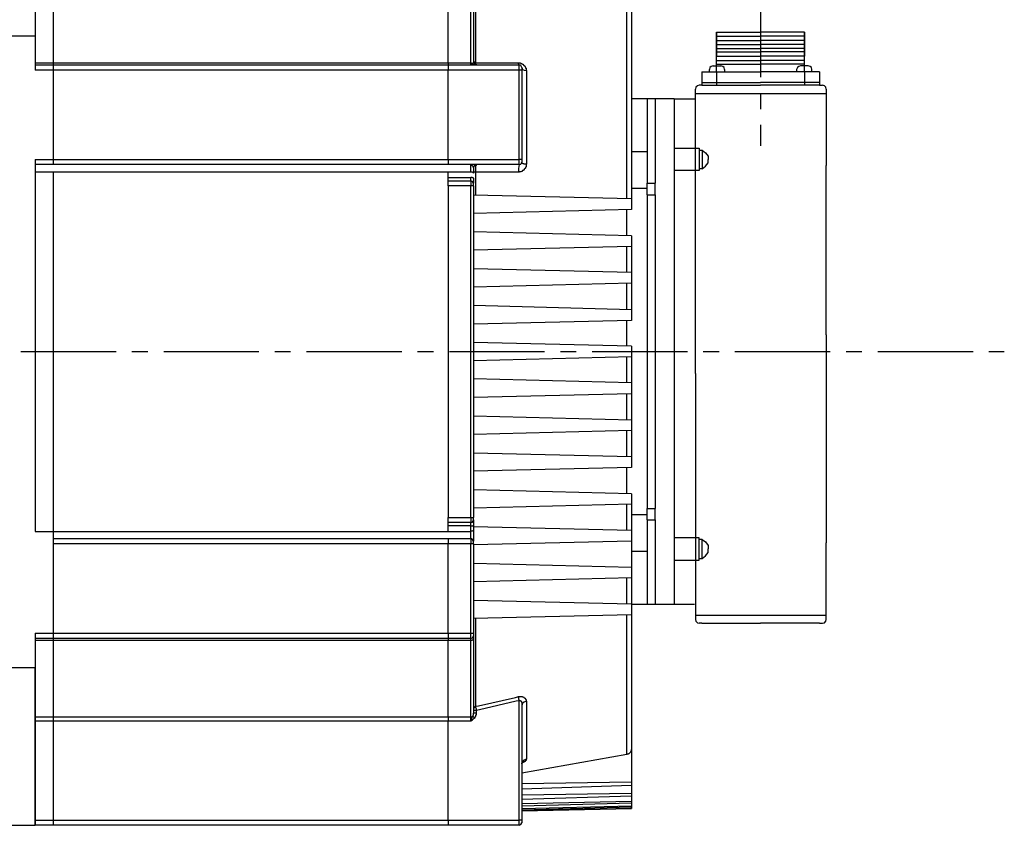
# Model space of a CAD drawing. Header units: millimetres. Extents: x 32176 to 33806, y 9889 to 10961.
# Tile 28 of 41: x 32690 to 32788, y 10291 to 10372. Entities that reach past the tile are written whole.
import ezdxf

# ---------------------------------------------------------------- set-up
doc = ezdxf.new("R2010")
doc.units = ezdxf.units.MM
doc.linetypes.add('CENTER2', pattern=[28.575, 19.05, -3.175, 3.175, -3.175])
doc.layers.add('Center', color=1, linetype='CENTER2')
doc.layers.add('Z_entity', color=7, linetype='Continuous')

msp = doc.modelspace()

# ---------------------------------------------------------------- linework, layer by layer
at = {"layer": 'Center', "ltscale": 0.5}
for p, q in [((32763.775, 10375.552), (32763.775, 10359.178)), ((32632.627, 10338.592), (32788.156, 10338.592))]:
    msp.add_line(p, q, dxfattribs=at)
at = {"layer": 'Z_entity', "color": 7}
for p, q in [((32691.213, 10385.971), (32691.213, 10370.171)), ((32735.267, 10382.625), (32735.267, 10367.46)), ((32750.39, 10353.862), (32750.39, 10379.956)), ((32750.856, 10379.871), (32750.856, 10353.862)), ((32693.034, 10367.46), (32693.034, 10375.127)), ((32732.514, 10367.46), (32732.514, 10375.127)), ((32734.801, 10367.46), (32734.801, 10375.127)), ((32735.055, 10374.915), (32735.055, 10367.545)), ((32681.978, 10370.171), (32691.213, 10370.171)), ((32691.213, 10370.171), (32691.213, 10366.74)), ((32759.37, 10370.552), (32759.37, 10368.138)), ((32759.37, 10366.57), (32759.37, 10370.552)), ((32759.37, 10370.552), (32763.775, 10370.552)), ((32759.37, 10370.129), (32763.775, 10370.129)), ((32768.181, 10370.552), (32763.775, 10370.552)), ((32768.181, 10370.129), (32763.775, 10370.129)), ((32768.181, 10370.552), (32768.181, 10368.138)), ((32768.181, 10366.57), (32768.181, 10370.552)), ((32759.37, 10369.705), (32763.775, 10369.705)), ((32759.37, 10369.324), (32763.775, 10369.324)), ((32759.37, 10368.9), (32763.775, 10368.9)), ((32768.181, 10369.705), (32763.775, 10369.705)), ((32768.181, 10369.324), (32763.775, 10369.324)), ((32768.181, 10368.9), (32763.775, 10368.9)), ((32759.37, 10368.561), (32763.775, 10368.561)), ((32759.37, 10368.138), (32763.775, 10368.138)), ((32768.181, 10368.561), (32763.775, 10368.561)), ((32768.181, 10368.138), (32763.775, 10368.138)), ((32691.213, 10367.46), (32693.034, 10367.46)), ((32691.213, 10367.291), (32693.034, 10367.291)), ((32693.034, 10367.291), (32693.034, 10367.46)), ((32693.034, 10367.46), (32732.514, 10367.46)), ((32693.034, 10366.74), (32693.034, 10367.291)), ((32693.034, 10367.291), (32732.514, 10367.291)), ((32732.514, 10367.46), (32734.801, 10367.46)), ((32732.514, 10367.46), (32732.514, 10367.291)), ((32732.514, 10367.291), (32739.63, 10367.291)), ((32732.514, 10367.291), (32732.514, 10366.74)), ((32734.971, 10367.418), (32734.801, 10367.46)), ((32734.801, 10367.291), (32734.801, 10367.46)), ((32734.886, 10367.291), (32734.801, 10367.291)), ((32734.971, 10367.418), (32734.886, 10367.333)), ((32734.886, 10367.333), (32734.886, 10367.291)), ((32735.055, 10367.502), (32734.971, 10367.418)), ((32734.971, 10367.418), (32735.055, 10367.333)), ((32735.055, 10367.629), (32735.14, 10367.502)), ((32735.055, 10367.545), (32735.14, 10367.333)), ((32735.055, 10367.545), (32735.055, 10367.502)), ((32735.055, 10367.333), (32735.182, 10367.291)), ((32735.14, 10367.502), (32735.267, 10367.46)), ((32735.14, 10367.333), (32735.309, 10367.291)), ((32735.267, 10367.46), (32735.267, 10367.333)), ((32735.267, 10367.46), (32735.564, 10367.46)), ((32735.267, 10367.333), (32735.309, 10367.333)), ((32735.309, 10367.333), (32735.309, 10367.291)), ((32735.564, 10367.46), (32739.249, 10367.46)), ((32739.249, 10367.46), (32739.545, 10367.46)), ((32739.545, 10367.375), (32739.545, 10367.46)), ((32739.545, 10367.46), (32739.757, 10367.46)), ((32739.588, 10367.375), (32739.545, 10367.375)), ((32739.588, 10367.291), (32739.588, 10367.375)), ((32739.63, 10367.291), (32739.588, 10367.291)), ((32739.8, 10367.206), (32739.63, 10367.291)), ((32739.63, 10366.74), (32739.63, 10367.291)), ((32739.757, 10367.46), (32739.757, 10367.418)), ((32739.757, 10367.418), (32739.842, 10367.418)), ((32739.884, 10366.994), (32739.8, 10367.206)), ((32739.842, 10367.418), (32739.884, 10367.375)), ((32739.884, 10367.375), (32739.927, 10367.375)), ((32739.884, 10366.994), (32739.969, 10366.825)), ((32739.884, 10366.994), (32739.884, 10366.74)), ((32739.927, 10367.375), (32739.969, 10367.333)), ((32739.969, 10367.333), (32740.011, 10367.333)), ((32740.011, 10367.333), (32740.011, 10367.291)), ((32740.011, 10367.291), (32740.054, 10367.291)), ((32740.054, 10367.291), (32740.054, 10367.248)), ((32740.054, 10367.248), (32740.096, 10367.248)), ((32740.096, 10367.248), (32740.096, 10367.206)), ((32740.096, 10367.206), (32740.139, 10367.206)), ((32740.139, 10367.206), (32740.139, 10367.163)), ((32740.139, 10367.163), (32740.181, 10367.163)), ((32740.181, 10367.163), (32740.181, 10367.121)), ((32740.181, 10367.121), (32740.223, 10367.121)), ((32740.223, 10367.121), (32740.223, 10367.036)), ((32740.223, 10367.036), (32740.266, 10367.036)), ((32740.266, 10367.036), (32740.266, 10366.952)), ((32740.266, 10366.952), (32740.308, 10366.952)), ((32740.308, 10366.952), (32740.308, 10366.697)), ((32758.692, 10366.994), (32758.65, 10366.825)), ((32758.819, 10367.121), (32758.692, 10366.994)), ((32759.031, 10367.163), (32758.819, 10367.121)), ((32759.031, 10367.163), (32759.794, 10367.163)), ((32759.37, 10367.714), (32763.775, 10367.714)), ((32759.37, 10367.333), (32763.775, 10367.333)), ((32760.005, 10367.121), (32759.794, 10367.163)), ((32760.132, 10366.994), (32760.005, 10367.121)), ((32760.175, 10366.825), (32760.132, 10366.994)), ((32768.181, 10367.714), (32763.775, 10367.714)), ((32768.181, 10367.333), (32763.775, 10367.333)), ((32767.461, 10366.994), (32767.376, 10366.825)), ((32767.588, 10367.121), (32767.461, 10366.994)), ((32767.757, 10367.163), (32767.588, 10367.121)), ((32768.52, 10367.163), (32767.757, 10367.163)), ((32768.732, 10367.121), (32768.52, 10367.163)), ((32768.859, 10366.994), (32768.732, 10367.121)), ((32768.901, 10366.825), (32768.859, 10366.994)), ((32693.034, 10366.74), (32691.213, 10366.74)), ((32693.034, 10357.802), (32693.034, 10366.74)), ((32732.514, 10366.74), (32693.034, 10366.74)), ((32739.63, 10366.74), (32732.514, 10366.74)), ((32732.514, 10357.802), (32732.514, 10366.74)), ((32739.884, 10366.74), (32739.63, 10366.74)), ((32739.63, 10357.802), (32739.63, 10366.74)), ((32739.884, 10366.74), (32739.884, 10357.802)), ((32739.969, 10366.825), (32740.139, 10366.74)), ((32740.139, 10366.74), (32740.35, 10366.697)), ((32740.308, 10366.697), (32740.35, 10366.697)), ((32740.35, 10366.697), (32740.35, 10357.336)), ((32757.887, 10366.57), (32757.887, 10365.257)), ((32757.887, 10366.57), (32763.775, 10366.57)), ((32758.65, 10366.57), (32758.65, 10366.825)), ((32759.37, 10366.57), (32759.37, 10365.257)), ((32760.175, 10366.825), (32760.175, 10366.57)), ((32769.663, 10366.57), (32763.775, 10366.57)), ((32767.376, 10366.825), (32767.376, 10366.57)), ((32768.181, 10366.57), (32768.181, 10365.257)), ((32768.901, 10366.57), (32768.901, 10366.825)), ((32769.663, 10366.57), (32769.663, 10365.257)), ((32757.294, 10365.045), (32757.252, 10364.834)), ((32757.464, 10365.173), (32757.294, 10365.045)), ((32757.633, 10365.257), (32757.464, 10365.173)), ((32757.887, 10365.257), (32757.633, 10365.257)), ((32757.887, 10365.511), (32763.775, 10365.511)), ((32757.887, 10365.257), (32763.775, 10365.257)), ((32769.663, 10365.511), (32763.775, 10365.511)), ((32769.663, 10365.257), (32763.775, 10365.257)), ((32769.663, 10365.257), (32769.96, 10365.257)), ((32770.172, 10365.173), (32769.96, 10365.257)), ((32770.299, 10365.045), (32770.172, 10365.173)), ((32770.341, 10364.834), (32770.299, 10365.045)), ((32757.252, 10363.859), (32757.252, 10364.834)), ((32757.252, 10364.41), (32770.341, 10364.41)), ((32770.341, 10364.834), (32770.341, 10357.209)), ((32753.228, 10363.859), (32750.856, 10363.859)), ((32752.423, 10363.859), (32752.423, 10358.564)), ((32755.134, 10363.859), (32753.228, 10363.859)), ((32753.228, 10363.859), (32753.228, 10358.564)), ((32755.134, 10363.859), (32755.134, 10313.324)), ((32755.134, 10363.859), (32757.252, 10363.859)), ((32757.252, 10357.209), (32757.252, 10363.859)), ((32752.423, 10358.564), (32750.856, 10358.564)), ((32752.423, 10358.564), (32752.423, 10355.43)), ((32753.228, 10358.564), (32753.228, 10355.43)), ((32755.134, 10358.946), (32757.633, 10358.946)), ((32755.134, 10358.861), (32755.134, 10356.15)), ((32757.633, 10358.946), (32757.633, 10356.701)), ((32757.633, 10358.734), (32757.93, 10358.734)), ((32757.93, 10358.734), (32758.269, 10358.48)), ((32757.93, 10358.734), (32757.93, 10356.87)), ((32758.269, 10358.48), (32758.523, 10358.141)), ((32758.523, 10358.141), (32758.523, 10357.802)), ((32691.213, 10357.802), (32691.213, 10320.61)), ((32691.213, 10357.802), (32693.034, 10357.802)), ((32693.034, 10357.294), (32691.213, 10357.294)), ((32693.034, 10357.294), (32693.034, 10357.802)), ((32693.034, 10357.802), (32732.514, 10357.802)), ((32732.514, 10357.294), (32693.034, 10357.294)), ((32732.514, 10357.802), (32739.63, 10357.802)), ((32732.514, 10357.802), (32732.514, 10357.294)), ((32739.63, 10357.294), (32732.514, 10357.294)), ((32734.801, 10356.531), (32734.801, 10357.294)), ((32734.801, 10357.251), (32734.801, 10357.294)), ((32734.886, 10357.251), (32734.801, 10357.251)), ((32734.886, 10357.209), (32734.886, 10357.251)), ((32734.928, 10357.209), (32734.886, 10357.209)), ((32734.928, 10357.166), (32734.928, 10357.209)), ((32734.971, 10357.166), (32734.928, 10357.166)), ((32734.971, 10357.124), (32734.971, 10357.166)), ((32735.013, 10357.124), (32734.971, 10357.124)), ((32735.013, 10357.039), (32735.013, 10357.124)), ((32735.14, 10357.209), (32735.055, 10356.997)), ((32735.309, 10357.294), (32735.14, 10357.209)), ((32735.309, 10357.209), (32735.267, 10357.166)), ((32735.267, 10357.166), (32735.267, 10356.87)), ((32735.309, 10357.294), (32735.309, 10357.209)), ((32739.63, 10357.294), (32739.545, 10356.912)), ((32739.63, 10357.294), (32739.63, 10357.802)), ((32739.884, 10357.802), (32739.63, 10357.802)), ((32739.63, 10357.294), (32739.8, 10357.336)), ((32739.8, 10357.336), (32739.884, 10357.548)), ((32739.884, 10357.802), (32739.884, 10357.548)), ((32739.884, 10357.505), (32739.884, 10357.548)), ((32739.969, 10357.421), (32739.884, 10357.505)), ((32740.011, 10357.378), (32739.969, 10357.421)), ((32740.096, 10357.378), (32740.011, 10357.378)), ((32740.139, 10357.336), (32740.096, 10357.378)), ((32740.35, 10357.336), (32740.139, 10357.336)), ((32740.308, 10357.082), (32740.266, 10357.039)), ((32740.35, 10357.336), (32740.308, 10357.294)), ((32740.308, 10357.294), (32740.308, 10357.082)), ((32757.252, 10336.41), (32757.252, 10357.209)), ((32757.93, 10356.87), (32758.269, 10357.124)), ((32758.269, 10357.124), (32758.523, 10357.463)), ((32758.523, 10357.463), (32758.523, 10357.802)), ((32770.341, 10340.265), (32770.341, 10357.209)), ((32693.034, 10356.531), (32691.213, 10356.531)), ((32693.034, 10320.61), (32693.034, 10356.531)), ((32732.514, 10356.531), (32693.034, 10356.531)), ((32734.801, 10356.531), (32732.514, 10356.531)), ((32732.514, 10356.023), (32732.514, 10356.531)), ((32734.971, 10356.531), (32734.801, 10356.531)), ((32735.013, 10356.489), (32734.971, 10356.531)), ((32735.055, 10357.039), (32735.013, 10357.039)), ((32735.055, 10356.446), (32735.013, 10356.489)), ((32735.055, 10356.997), (32735.055, 10357.039)), ((32735.055, 10356.997), (32735.055, 10356.446)), ((32735.055, 10356.658), (32735.055, 10356.616)), ((32735.055, 10356.616), (32735.098, 10356.616)), ((32735.098, 10356.616), (32735.098, 10356.573)), ((32735.098, 10356.573), (32735.182, 10356.573)), ((32735.182, 10356.573), (32735.225, 10356.531)), ((32735.225, 10356.531), (32735.267, 10356.531)), ((32735.267, 10356.87), (32735.267, 10356.616)), ((32735.267, 10356.616), (32735.267, 10356.531)), ((32735.775, 10356.531), (32735.267, 10356.531)), ((32735.267, 10356.531), (32735.267, 10354.244)), ((32738.868, 10356.531), (32735.775, 10356.531)), ((32739.545, 10356.531), (32738.868, 10356.531)), ((32739.545, 10356.912), (32739.545, 10356.531)), ((32739.63, 10356.531), (32739.545, 10356.531)), ((32739.673, 10356.573), (32739.63, 10356.531)), ((32739.8, 10356.573), (32739.673, 10356.573)), ((32739.842, 10356.616), (32739.8, 10356.573)), ((32739.927, 10356.616), (32739.842, 10356.616)), ((32739.969, 10356.658), (32739.927, 10356.658)), ((32739.927, 10356.658), (32739.927, 10356.616)), ((32740.054, 10356.701), (32739.969, 10356.701)), ((32739.969, 10356.701), (32739.969, 10356.658)), ((32740.096, 10356.743), (32740.054, 10356.743)), ((32740.054, 10356.743), (32740.054, 10356.701)), ((32740.139, 10356.785), (32740.096, 10356.785)), ((32740.096, 10356.785), (32740.096, 10356.743)), ((32740.223, 10356.912), (32740.139, 10356.828)), ((32740.139, 10356.828), (32740.139, 10356.785)), ((32740.266, 10356.955), (32740.223, 10356.955)), ((32740.223, 10356.955), (32740.223, 10356.912)), ((32740.266, 10357.039), (32740.266, 10356.955)), ((32757.633, 10356.701), (32755.134, 10356.701)), ((32755.134, 10356.15), (32755.134, 10354.964)), ((32757.93, 10356.87), (32757.633, 10356.87)), ((32732.514, 10355.684), (32732.514, 10356.023)), ((32732.514, 10356.023), (32734.801, 10356.023)), ((32732.514, 10355.684), (32734.801, 10355.684)), ((32732.514, 10355.176), (32732.514, 10355.684)), ((32732.514, 10355.176), (32732.514, 10322.008)), ((32734.801, 10355.176), (32732.514, 10355.176)), ((32734.928, 10356.023), (32734.801, 10356.023)), ((32734.801, 10355.684), (32734.801, 10356.023)), ((32734.971, 10355.599), (32734.801, 10355.684)), ((32734.801, 10355.684), (32734.801, 10355.176)), ((32734.801, 10322.008), (32734.801, 10355.176)), ((32735.055, 10355.176), (32734.801, 10355.176)), ((32734.971, 10355.98), (32734.928, 10356.023)), ((32735.013, 10355.98), (32734.971, 10355.98)), ((32735.055, 10355.43), (32734.971, 10355.599)), ((32735.055, 10355.938), (32735.013, 10355.98)), ((32735.055, 10355.938), (32735.055, 10355.43)), ((32735.055, 10355.176), (32735.055, 10355.43)), ((32735.055, 10355.176), (32735.055, 10322.008)), ((32752.423, 10354.286), (32752.423, 10355.43)), ((32752.423, 10355.43), (32753.228, 10355.43)), ((32753.228, 10354.286), (32753.228, 10355.43)), ((32750.856, 10353.862), (32735.055, 10354.244)), ((32752.423, 10354.921), (32750.856, 10354.921)), ((32752.423, 10354.286), (32753.228, 10354.286)), ((32752.423, 10354.286), (32752.423, 10322.897)), ((32753.228, 10354.286), (32753.228, 10322.897)), ((32750.856, 10353.862), (32750.856, 10352.803)), ((32750.856, 10352.803), (32735.055, 10352.422)), ((32750.39, 10350.177), (32750.39, 10352.761)), ((32750.856, 10350.177), (32735.055, 10350.558)), ((32750.856, 10350.177), (32750.856, 10349.118)), ((32750.856, 10349.118), (32735.055, 10348.737)), ((32750.39, 10346.492), (32750.39, 10349.076)), ((32750.856, 10349.118), (32750.856, 10346.492)), ((32750.856, 10346.492), (32735.055, 10346.873)), ((32750.856, 10346.492), (32750.856, 10345.433)), ((32750.856, 10345.433), (32735.055, 10345.052)), ((32750.39, 10342.806), (32750.39, 10345.39)), ((32750.856, 10345.433), (32750.856, 10342.764)), ((32750.856, 10342.764), (32735.055, 10343.188)), ((32750.856, 10342.764), (32750.856, 10341.705)), ((32750.856, 10341.705), (32735.055, 10341.324)), ((32750.39, 10339.121), (32750.39, 10341.705)), ((32750.856, 10339.121), (32735.055, 10339.502)), ((32770.341, 10340.265), (32770.341, 10319.466)), ((32750.856, 10339.121), (32750.856, 10338.062)), ((32750.856, 10338.062), (32735.055, 10337.681)), ((32750.39, 10335.478), (32750.39, 10338.062)), ((32750.856, 10338.062), (32750.856, 10335.478)), ((32757.252, 10336.41), (32757.252, 10319.466)), ((32750.856, 10335.478), (32735.055, 10335.859)), ((32750.856, 10335.478), (32750.856, 10334.377)), ((32750.856, 10334.377), (32735.055, 10333.996)), ((32750.39, 10331.75), (32750.39, 10334.377)), ((32750.856, 10334.377), (32750.856, 10331.75)), ((32750.856, 10331.75), (32735.055, 10332.132)), ((32750.856, 10331.75), (32750.856, 10330.691)), ((32750.856, 10330.691), (32735.055, 10330.31)), ((32750.39, 10328.065), (32750.39, 10330.691)), ((32750.856, 10330.691), (32750.856, 10328.065)), ((32750.856, 10328.065), (32735.055, 10328.446)), ((32750.856, 10328.065), (32750.856, 10327.006)), ((32750.856, 10327.006), (32735.055, 10326.625)), ((32750.39, 10324.38), (32750.39, 10327.006)), ((32750.856, 10324.38), (32735.055, 10324.761)), ((32750.856, 10324.38), (32750.856, 10323.321)), ((32750.856, 10323.321), (32735.055, 10322.94)), ((32750.39, 10320.695), (32750.39, 10323.321)), ((32750.856, 10323.321), (32750.856, 10320.695)), ((32752.423, 10321.754), (32752.423, 10322.897)), ((32752.423, 10322.897), (32753.228, 10322.897)), ((32753.228, 10321.754), (32753.228, 10322.897)), ((32732.514, 10321.499), (32732.514, 10322.008)), ((32732.514, 10322.008), (32734.801, 10322.008)), ((32734.801, 10322.008), (32735.055, 10322.008)), ((32734.801, 10322.008), (32734.801, 10321.499)), ((32734.971, 10321.542), (32735.055, 10321.754)), ((32735.055, 10321.754), (32735.055, 10322.008)), ((32735.055, 10321.754), (32735.055, 10321.245)), ((32752.423, 10322.262), (32750.856, 10322.262)), ((32752.423, 10321.754), (32753.228, 10321.754)), ((32752.423, 10321.754), (32752.423, 10318.619)), ((32753.228, 10321.754), (32753.228, 10318.619)), ((32732.514, 10321.16), (32732.514, 10321.499)), ((32734.801, 10321.499), (32732.514, 10321.499)), ((32734.801, 10321.16), (32732.514, 10321.16)), ((32732.514, 10320.61), (32732.514, 10321.16)), ((32734.801, 10321.499), (32734.971, 10321.542)), ((32734.801, 10321.16), (32734.801, 10321.499)), ((32734.801, 10320.61), (32734.801, 10321.16)), ((32734.801, 10321.16), (32734.971, 10321.16)), ((32734.801, 10320.61), (32734.844, 10320.652)), ((32734.844, 10320.652), (32734.971, 10320.652)), ((32734.971, 10321.16), (32735.055, 10321.245)), ((32734.971, 10320.652), (32735.013, 10320.695)), ((32735.013, 10320.695), (32735.055, 10320.695)), ((32735.055, 10321.245), (32735.055, 10320.737)), ((32750.856, 10320.695), (32735.055, 10321.076)), ((32735.055, 10320.695), (32735.055, 10320.737)), ((32735.055, 10320.737), (32735.055, 10319.636)), ((32750.856, 10320.695), (32750.856, 10319.636)), ((32691.213, 10320.61), (32693.034, 10320.61)), ((32693.034, 10319.89), (32693.034, 10320.61)), ((32693.034, 10320.61), (32732.514, 10320.61)), ((32693.034, 10319.381), (32693.034, 10319.89)), ((32693.034, 10319.89), (32732.514, 10319.89)), ((32732.514, 10320.61), (32734.801, 10320.61)), ((32732.514, 10319.89), (32734.801, 10319.89)), ((32732.514, 10319.89), (32732.514, 10319.381)), ((32734.801, 10319.89), (32734.801, 10320.61)), ((32734.971, 10319.805), (32734.801, 10319.89)), ((32734.801, 10319.89), (32734.801, 10319.381)), ((32735.055, 10319.636), (32734.971, 10319.805)), ((32757.633, 10319.974), (32755.134, 10319.974)), ((32757.633, 10317.729), (32757.633, 10319.974)), ((32757.93, 10319.805), (32757.633, 10319.805)), ((32757.93, 10319.805), (32758.269, 10319.551)), ((32757.93, 10317.899), (32757.93, 10319.805)), ((32693.034, 10310.443), (32693.034, 10319.381)), ((32732.514, 10319.381), (32693.034, 10319.381)), ((32734.801, 10319.381), (32732.514, 10319.381)), ((32732.514, 10310.443), (32732.514, 10319.381)), ((32734.801, 10310.443), (32734.801, 10319.381)), ((32735.055, 10319.381), (32734.801, 10319.381)), ((32750.856, 10319.636), (32735.055, 10319.254)), ((32735.055, 10319.381), (32735.055, 10319.636)), ((32735.055, 10319.381), (32735.055, 10310.443)), ((32750.856, 10319.636), (32750.856, 10317.009)), ((32757.252, 10319.466), (32757.252, 10312.816)), ((32758.269, 10319.551), (32758.523, 10319.212)), ((32758.523, 10319.212), (32758.523, 10318.873)), ((32758.523, 10318.492), (32758.523, 10318.873)), ((32770.341, 10311.799), (32770.341, 10319.466)), ((32750.856, 10318.619), (32752.423, 10318.619)), ((32752.423, 10318.619), (32752.423, 10313.324)), ((32753.228, 10318.619), (32753.228, 10313.324)), ((32755.134, 10317.729), (32757.633, 10317.729)), ((32757.633, 10317.899), (32757.93, 10317.899)), ((32757.93, 10317.899), (32758.269, 10318.153)), ((32758.269, 10318.153), (32758.523, 10318.492)), ((32750.856, 10317.009), (32735.055, 10317.39)), ((32750.856, 10317.009), (32750.856, 10315.95)), ((32750.856, 10315.95), (32735.055, 10315.569)), ((32750.39, 10313.324), (32750.39, 10315.95)), ((32750.856, 10315.95), (32750.856, 10313.324)), ((32750.856, 10313.324), (32735.055, 10313.705)), ((32750.856, 10313.324), (32750.856, 10312.265)), ((32750.856, 10313.324), (32753.228, 10313.324)), ((32753.228, 10313.324), (32755.134, 10313.324)), ((32755.049, 10313.324), (32757.167, 10313.324)), ((32757.252, 10312.816), (32757.252, 10311.799)), ((32750.856, 10312.265), (32735.055, 10311.884)), ((32735.267, 10311.884), (32735.267, 10303.115)), ((32750.39, 10298.286), (32750.39, 10312.265)), ((32750.856, 10312.265), (32750.856, 10298.837)), ((32757.252, 10312.223), (32770.341, 10312.223)), ((32757.252, 10311.799), (32757.294, 10311.629)), ((32770.299, 10311.629), (32770.341, 10311.799)), ((32757.294, 10311.629), (32757.464, 10311.46)), ((32757.464, 10311.46), (32757.633, 10311.418)), ((32757.887, 10311.418), (32757.633, 10311.418)), ((32757.887, 10311.418), (32763.775, 10311.418)), ((32769.663, 10311.418), (32763.775, 10311.418)), ((32769.663, 10311.418), (32769.96, 10311.418)), ((32769.96, 10311.418), (32770.172, 10311.46)), ((32770.172, 10311.46), (32770.299, 10311.629)), ((32691.213, 10310.443), (32691.213, 10307.012)), ((32691.213, 10310.443), (32693.034, 10310.443)), ((32693.034, 10309.893), (32691.213, 10309.893)), ((32693.034, 10309.893), (32693.034, 10310.443)), ((32693.034, 10310.443), (32732.514, 10310.443)), ((32693.034, 10309.681), (32693.034, 10309.893)), ((32732.514, 10309.893), (32693.034, 10309.893)), ((32732.514, 10310.443), (32734.801, 10310.443)), ((32732.514, 10310.443), (32732.514, 10309.893)), ((32734.801, 10309.893), (32732.514, 10309.893)), ((32732.514, 10309.893), (32732.514, 10309.681)), ((32734.801, 10310.443), (32735.055, 10310.443)), ((32734.801, 10309.893), (32734.801, 10310.443)), ((32734.801, 10309.893), (32734.971, 10309.977)), ((32734.801, 10309.681), (32734.801, 10309.893)), ((32734.971, 10309.977), (32735.055, 10310.147)), ((32735.013, 10309.808), (32735.055, 10309.85)), ((32735.013, 10309.766), (32735.013, 10309.808)), ((32735.055, 10310.443), (32735.055, 10310.147)), ((32735.055, 10310.147), (32735.055, 10309.85)), ((32735.055, 10309.85), (32735.055, 10302.437)), ((32693.034, 10309.681), (32691.213, 10309.681)), ((32693.034, 10302.056), (32693.034, 10309.681)), ((32732.514, 10309.681), (32693.034, 10309.681)), ((32734.801, 10309.681), (32732.514, 10309.681)), ((32732.514, 10302.056), (32732.514, 10309.681)), ((32734.801, 10309.681), (32734.844, 10309.723)), ((32734.801, 10302.056), (32734.801, 10309.681)), ((32734.844, 10309.723), (32734.928, 10309.723)), ((32734.928, 10309.723), (32734.971, 10309.766)), ((32734.971, 10309.766), (32735.013, 10309.766)), ((32681.978, 10307.012), (32691.213, 10307.012)), ((32691.213, 10291.212), (32691.213, 10307.012)), ((32691.213, 10307.012), (32691.213, 10291.212)), ((32735.564, 10303.157), (32739.249, 10304.005)), ((32739.249, 10304.005), (32739.545, 10304.089)), ((32739.545, 10304.005), (32739.545, 10304.089)), ((32739.545, 10304.089), (32739.588, 10304.089)), ((32739.588, 10303.962), (32739.545, 10304.005)), ((32739.588, 10304.089), (32739.927, 10304.089)), ((32739.588, 10303.793), (32739.588, 10303.962)), ((32739.927, 10304.089), (32739.969, 10304.089)), ((32739.969, 10304.089), (32739.969, 10304.047)), ((32739.969, 10304.047), (32740.054, 10304.047)), ((32740.054, 10304.047), (32740.096, 10304.005)), ((32740.096, 10304.005), (32740.139, 10304.005)), ((32740.139, 10304.005), (32740.139, 10303.962)), ((32740.139, 10303.962), (32740.181, 10303.962)), ((32740.181, 10303.962), (32740.181, 10303.92)), ((32740.181, 10303.92), (32740.223, 10303.92)), ((32740.223, 10303.92), (32740.223, 10303.878)), ((32735.14, 10303.03), (32735.055, 10302.903)), ((32735.267, 10303.115), (32735.14, 10303.03)), ((32735.267, 10303.115), (32735.564, 10303.157)), ((32735.267, 10303.115), (32735.267, 10303.03)), ((32735.267, 10303.03), (32735.309, 10302.861)), ((32739.334, 10303.623), (32735.648, 10302.776)), ((32739.63, 10303.666), (32739.334, 10303.623)), ((32739.63, 10303.751), (32739.588, 10303.793)), ((32739.63, 10303.666), (32739.63, 10303.751)), ((32739.63, 10303.666), (32739.673, 10303.708)), ((32739.63, 10291.72), (32739.63, 10303.666)), ((32739.673, 10303.708), (32739.757, 10303.708)), ((32739.757, 10303.708), (32739.757, 10303.666)), ((32739.757, 10303.666), (32739.8, 10303.666)), ((32739.8, 10303.666), (32739.8, 10303.623)), ((32739.8, 10303.623), (32739.842, 10303.581)), ((32739.842, 10303.581), (32739.842, 10303.496)), ((32739.842, 10303.496), (32739.884, 10303.496)), ((32739.884, 10303.496), (32739.884, 10303.454)), ((32739.884, 10303.454), (32739.884, 10303.242)), ((32739.969, 10303.412), (32739.884, 10303.2)), ((32739.884, 10303.242), (32739.884, 10303.2)), ((32739.884, 10303.2), (32739.884, 10291.72)), ((32740.139, 10303.539), (32739.969, 10303.412)), ((32740.35, 10303.623), (32740.139, 10303.539)), ((32740.223, 10303.878), (32740.266, 10303.878)), ((32740.266, 10303.878), (32740.266, 10303.793)), ((32740.266, 10303.793), (32740.308, 10303.793)), ((32740.308, 10303.793), (32740.308, 10303.623)), ((32740.308, 10303.623), (32740.35, 10303.623)), ((32740.35, 10303.623), (32740.35, 10297.82)), ((32691.213, 10302.056), (32693.034, 10302.056)), ((32693.034, 10301.633), (32693.034, 10302.056)), ((32693.034, 10302.056), (32732.514, 10302.056)), ((32732.514, 10302.056), (32734.801, 10302.056)), ((32732.514, 10302.056), (32732.514, 10301.633)), ((32734.801, 10302.056), (32734.971, 10302.098)), ((32734.801, 10301.633), (32734.801, 10302.056)), ((32734.886, 10301.929), (32734.928, 10301.971)), ((32734.886, 10301.844), (32734.886, 10301.929)), ((32734.928, 10302.014), (32734.971, 10302.056)), ((32734.928, 10301.971), (32734.928, 10302.014)), ((32734.971, 10302.098), (32734.971, 10302.141)), ((32734.971, 10302.141), (32735.013, 10302.141)), ((32734.971, 10302.056), (32734.971, 10302.098)), ((32734.971, 10302.098), (32735.013, 10302.098)), ((32735.013, 10302.226), (32735.055, 10302.268)), ((32735.013, 10302.141), (32735.013, 10302.226)), ((32735.013, 10302.098), (32735.013, 10302.056)), ((32735.013, 10302.056), (32735.055, 10302.056)), ((32735.309, 10302.692), (32735.055, 10302.692)), ((32735.309, 10302.437), (32735.055, 10302.437)), ((32735.055, 10302.268), (32735.055, 10302.437)), ((32735.055, 10302.056), (32735.14, 10301.971)), ((32735.182, 10301.971), (32735.14, 10301.929)), ((32735.14, 10301.971), (32735.182, 10301.971)), ((32735.14, 10301.929), (32735.14, 10301.887)), ((32735.225, 10302.056), (32735.182, 10302.014)), ((32735.182, 10302.014), (32735.182, 10301.971)), ((32735.267, 10302.098), (32735.225, 10302.098)), ((32735.225, 10302.098), (32735.225, 10302.056)), ((32735.309, 10302.226), (32735.267, 10302.226)), ((32735.267, 10302.226), (32735.267, 10302.098)), ((32735.309, 10302.861), (32735.309, 10302.692)), ((32735.648, 10302.776), (32735.309, 10302.692)), ((32735.309, 10302.692), (32735.309, 10302.437)), ((32735.309, 10302.437), (32735.309, 10302.226)), ((32732.514, 10301.633), (32691.213, 10301.633)), ((32693.034, 10291.72), (32693.034, 10301.633)), ((32734.801, 10301.633), (32732.514, 10301.633)), ((32732.514, 10291.72), (32732.514, 10301.633)), ((32734.801, 10301.633), (32734.801, 10301.717)), ((32734.801, 10301.717), (32734.844, 10301.717)), ((32734.844, 10301.675), (32734.801, 10301.633)), ((32734.844, 10301.802), (32734.886, 10301.844)), ((32734.844, 10301.717), (32734.844, 10301.802)), ((32734.886, 10301.675), (32734.844, 10301.675)), ((32734.928, 10301.717), (32734.886, 10301.717)), ((32734.886, 10301.717), (32734.886, 10301.675)), ((32734.971, 10301.76), (32734.928, 10301.76)), ((32734.928, 10301.76), (32734.928, 10301.717)), ((32735.098, 10301.887), (32734.971, 10301.76)), ((32735.14, 10301.887), (32735.098, 10301.887)), ((32750.39, 10298.286), (32739.884, 10296.422)), ((32750.432, 10298.328), (32750.39, 10298.286)), ((32750.559, 10298.328), (32750.432, 10298.328)), ((32750.601, 10298.371), (32750.559, 10298.371)), ((32750.559, 10298.371), (32750.559, 10298.328)), ((32750.729, 10298.498), (32750.601, 10298.371)), ((32750.771, 10298.54), (32750.729, 10298.54)), ((32750.729, 10298.54), (32750.729, 10298.498)), ((32750.813, 10298.625), (32750.771, 10298.583)), ((32750.771, 10298.583), (32750.771, 10298.54)), ((32750.856, 10298.794), (32750.813, 10298.752)), ((32750.813, 10298.752), (32750.813, 10298.625)), ((32750.856, 10298.837), (32750.856, 10295.533)), ((32750.856, 10298.837), (32750.856, 10298.794)), ((32739.969, 10297.566), (32739.884, 10297.354)), ((32739.884, 10297.354), (32739.884, 10297.439)), ((32739.884, 10297.439), (32739.927, 10297.439)), ((32739.927, 10297.439), (32739.927, 10297.524)), ((32739.969, 10297.481), (32739.927, 10297.439)), ((32740.096, 10297.735), (32739.969, 10297.566)), ((32740.054, 10297.481), (32739.969, 10297.481)), ((32740.139, 10297.524), (32740.054, 10297.524)), ((32740.054, 10297.524), (32740.054, 10297.481)), ((32740.35, 10297.82), (32740.096, 10297.735)), ((32740.181, 10297.566), (32740.139, 10297.566)), ((32740.139, 10297.566), (32740.139, 10297.524)), ((32740.223, 10297.608), (32740.181, 10297.608)), ((32740.181, 10297.608), (32740.181, 10297.566)), ((32740.266, 10297.651), (32740.223, 10297.651)), ((32740.223, 10297.651), (32740.223, 10297.608)), ((32740.308, 10297.693), (32740.266, 10297.693)), ((32740.266, 10297.693), (32740.266, 10297.651)), ((32740.35, 10297.82), (32740.308, 10297.82)), ((32740.308, 10297.82), (32740.308, 10297.693)), ((32750.856, 10295.533), (32739.884, 10295.363)), ((32750.856, 10295.194), (32739.884, 10294.813)), ((32750.856, 10295.533), (32750.856, 10295.194)), ((32750.856, 10295.194), (32750.856, 10294.389)), ((32750.856, 10294.389), (32739.884, 10294.22)), ((32750.856, 10294.135), (32739.884, 10293.796)), ((32750.856, 10294.389), (32750.856, 10294.135)), ((32750.856, 10294.135), (32750.856, 10293.584)), ((32750.856, 10293.584), (32739.884, 10293.372)), ((32750.856, 10293.415), (32739.884, 10293.118)), ((32750.856, 10293.118), (32739.884, 10292.864)), ((32750.856, 10293.584), (32750.856, 10293.415)), ((32750.856, 10293.415), (32750.856, 10293.118)), ((32750.856, 10293.118), (32750.856, 10293.033)), ((32750.856, 10293.033), (32739.884, 10292.737)), ((32750.856, 10292.906), (32739.884, 10292.652)), ((32739.884, 10292.652), (32750.856, 10292.906)), ((32750.856, 10293.033), (32750.856, 10292.906)), ((32750.856, 10292.906), (32750.856, 10292.949)), ((32681.978, 10291.212), (32691.213, 10291.212)), ((32691.213, 10291.72), (32693.034, 10291.72)), ((32693.034, 10291.212), (32691.213, 10291.212)), ((32693.034, 10291.212), (32693.034, 10291.72)), ((32693.034, 10291.72), (32732.514, 10291.72)), ((32732.514, 10291.212), (32693.034, 10291.212)), ((32732.514, 10291.72), (32739.63, 10291.72)), ((32732.514, 10291.72), (32732.514, 10291.212)), ((32739.63, 10291.212), (32732.514, 10291.212)), ((32739.63, 10291.212), (32739.63, 10291.72)), ((32739.884, 10291.72), (32739.63, 10291.72)), ((32739.63, 10291.212), (32739.8, 10291.297)), ((32739.8, 10291.297), (32739.884, 10291.466)), ((32739.884, 10291.72), (32739.884, 10291.466))]:
    msp.add_line(p, q, dxfattribs=at)

doc.saveas('drawing.dxf')
